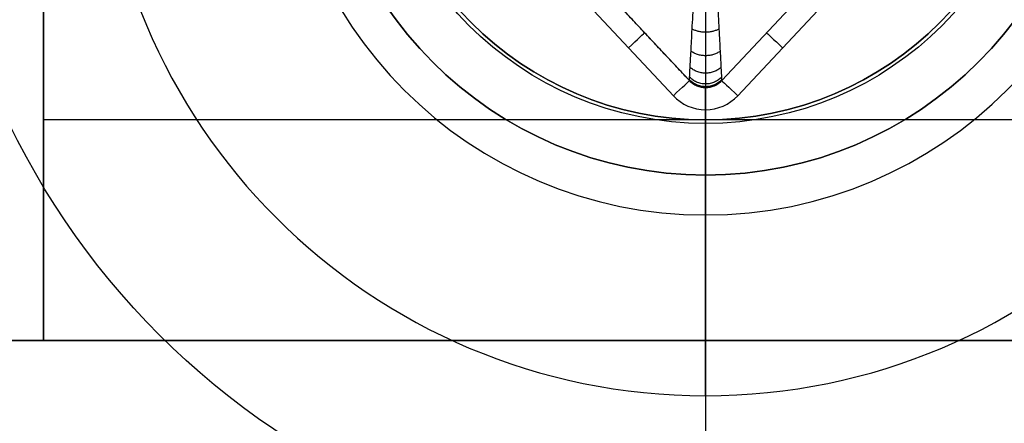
# Model space of a CAD drawing. Header units: millimetres. Extents: x -645 to 645, y -195 to 195.
# Tile 33 of 87: x -433.11 to -428.65, y 41.62 to 43.45. Entities that reach past the tile are written whole.
import ezdxf

# ---------------------------------------------------------------- set-up
doc = ezdxf.new("R2010")
doc.units = ezdxf.units.MM
doc.header["$MEASUREMENT"] = 0
doc.layers.add('Predefinito', color=7, linetype='Continuous', true_color=0x000000)

# ---------------------------------------------------------------- blocks, each defined once
blk = doc.blocks.new('156000095064')
at = {"layer": 'Predefinito'}
for p, q in [((-42, -451, 0.25), (-42, 451, 0.25)), ((-49, 433, -2.75), (-42.0318, 433, -2.75))]:
    blk.add_line(p, q, dxfattribs=at)
at = {"layer": 'Predefinito', "extrusion": (0, 1, 0)}
blk.add_arc((43, -2.5, 433), 1, 180, 270, dxfattribs=at)
at = {"layer": 'Predefinito'}
for points in [[(-42, 451, -2), (-42, 442, -2), (-42, 433, -2)], [(-42, -451, 3), (-42, 0, 3), (-42, 451, 3)], [(-43, 433, -3.5), (-46, 433, -3.5), (-49, 433, -3.5)], [(-49, 433, -2), (-45.5, 433, -2), (-42, 433, -2)], [(-43, -433, -3.5), (-43, 0, -3.5), (-43, 433, -3.5)], [(-42, 433, -2), (-42, 433, -2.25), (-42, 433, -2.5)], [(-42, 433, -2.5), (-42, 0, -2.5), (-42, -433, -2.5)]]:
    blk.add_open_spline(points, degree=2, dxfattribs=at)
blk = doc.blocks.new('156000096064')
at = {"layer": 'Predefinito'}
for q in [(-41.5, 430, -7), (-43.25, 430, -4.4984)]:
    blk.add_line((-43.25, 430, -5.25), q, dxfattribs=at)
for centre, radius in [((-45, 430, -5.431), 1.931), ((-45, 430, -4.8742), 1.75)]:
    blk.add_circle(centre, radius, dxfattribs=at)
for centre, radius, start, end in [((-45, 430, -7), 3.5, 0, 180), ((-45, 430, -5.25), 1.75, 0, 180), ((-45, 430, -4.4984), 1.75, 0, 180), ((-45, 430, -7), 3.5, 180, 0), ((-45, 430, -5.25), 1.75, 180, 0), ((-45, 430, -4.4984), 1.75, 180, 0)]:
    blk.add_arc(centre, radius, start, end, dxfattribs=at)
blk = doc.blocks.new('210000055013')
at = {"layer": 'Predefinito'}
for p, q in [((-1.3904, 0.146, 8), (-0.9565, 0.5523, 8)), ((-1.322, 0.073, 7.9), (-0.8882, 0.4793, 7.9)), ((-1.322, 0.073, 7.7), (-0.8882, 0.4793, 7.7)), ((-1.1051, 0.2761, 7.5), (-1.1051, 0.2761, 7.9)), ((-2.75, 0, 8), (-1.4537, 0, 8)), ((-1.5, 0, 6), (-2.75, 0, 8)), ((1.5, 0), (-1.5, 0)), ((-1.5, 0), (-1.5, 0, 6)), ((-1.3537, 0, 7.5), (-1.3537, 0, 7.9)), ((-0.8882, -0.4793, 7.5), (-1.322, -0.073, 7.5)), ((-0.8882, -0.4793, 7.9), (-1.322, -0.073, 7.9)), ((-1.322, -0.073, 7.5), (-1.322, -0.073, 7.9)), ((-0.8882, -0.4793, 7.7), (-1.322, -0.073, 7.7)), ((-0.9565, -0.5523, 8), (-1.3904, -0.146, 8)), ((-1.1051, -0.2761, 7.5), (-1.1051, -0.2761, 7.9))]:
    blk.add_line(p, q, dxfattribs=at)
for centre, radius in [((0, 0, 6.026), 1.5162), ((0, 0, 3), 1.5)]:
    blk.add_circle(centre, radius, dxfattribs=at)
for centre, radius, start, end in [((0, 0, 8), 2.75, 0, 180), ((0, 0, 6), 1.5, 0, 180), ((0, 0), 1.5, 0, 180), ((-1.2537, 0, 8), 0.2, 133.118, 226.882), ((-1.2537, 0, 7.9), 0.1, 133.118, 226.882), ((-1.2537, 0, 7.7), 0.1, 133.118, 226.882), ((0, 0, 8), 2.75, 180, 0), ((0, 0, 6), 1.5, 180, 0), ((0, 0), 1.5, 180, 0)]:
    blk.add_arc(centre, radius, start, end, dxfattribs=at)
at = {"layer": 'Predefinito', "extrusion": (0.729947, 0.683504, 0)}
blk.add_arc((1.0569, 7.9, -0.6179), 0.1, 90, 180, dxfattribs=at)
at = {"layer": 'Predefinito', "extrusion": (0.729947, 0.683504, -3.96211e-14)}
blk.add_arc((1.0569, 7.9, -0.9151), 0.1, 90, 180, dxfattribs=at)
at = {"layer": 'Predefinito', "extrusion": (0, 1, 0)}
blk.add_arc((1.4537, 7.9), 0.1, 90, 180, dxfattribs=at)
at = {"layer": 'Predefinito', "extrusion": (0.729947, -0.683504, -3.407e-14)}
blk.add_arc((-1.0569, 7.9, -0.9151), 0.1, 0, 90, dxfattribs=at)
at = {"layer": 'Predefinito', "extrusion": (0.729947, -0.683504, 0)}
blk.add_arc((-1.0569, 7.9, -0.6179), 0.1, 0, 90, dxfattribs=at)
at = {"layer": 'Predefinito'}
for points in [[(-1.322, 0.073, 7.5), (-1.1051, 0.2761, 7.5), (-0.8882, 0.4793, 7.5)], [(-1.322, 0.073, 7.9), (-1.322, 0.073, 7.7), (-1.322, 0.073, 7.5)]]:
    blk.add_open_spline(points, degree=2, dxfattribs=at)
for points, weights in [([(-1.322, -0.073, 7.5), (-1.4, 0, 7.5), (-1.322, 0.073, 7.5)], [1, 0.683503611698, 1]), ([(-1.3183, -0.0728, 7.4264), (-1.3951, 0, 7.4181), (-1.3183, 0.0728, 7.4264)], [1, 0.685613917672, 1]), ([(-1.307, -0.0722, 7.3531), (-1.3807, 0, 7.3371), (-1.307, 0.0722, 7.3531)], [1, 0.691860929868, 1]), ([(-1.2623, -0.0698, 7.2094), (-1.3246, 0, 7.1818), (-1.2623, 0.0698, 7.2094)], [1, 0.71565548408, 1]), ([(-1.1888, -0.066, 7.072), (-1.2364, 0, 7.0391), (-1.1888, 0.066, 7.072)], [1, 0.751505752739, 1]), ([(-1.0882, -0.0607, 6.9439), (-1.1213, 0, 6.9116), (-1.0882, 0.0607, 6.9439)], [1, 0.794938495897, 1])]:
    blk.add_rational_spline(points, weights, degree=2, dxfattribs=at)
for points, knots in [([(-1.322, 0.073, 7.5), (-1.322, 0.073, 7.4754), (-1.3208, 0.0729, 7.4509), (-1.3158, 0.0727, 7.4019), (-1.312, 0.0725, 7.3774), (-1.297, 0.0717, 7.3045), (-1.2821, 0.0709, 7.2565), (-1.2425, 0.0688, 7.1624), (-1.2179, 0.0675, 7.1165), (-1.1597, 0.0644, 7.0276), (-1.126, 0.0627, 6.9848), (-1.0503, 0.0587, 6.9031), (-1.0083, 0.0565, 6.8643), (-0.9168, 0.0516, 6.7915), (-0.8673, 0.049, 6.7576), (-0.7621, 0.0435, 6.6953), (-0.7062, 0.0405, 6.667), (-0.5894, 0.0344, 6.6165), (-0.5284, 0.0312, 6.5944), (-0.4655, 0.0279, 6.5757)], [0, 0, 0, 0, 0.086807, 0.086807, 0.173614, 0.173614, 0.347228, 0.347228, 0.520841, 0.520841, 0.694455, 0.694455, 0.868069, 0.868069, 1.041683, 1.041683, 1.215296, 1.215296, 1.38891, 1.38891, 1.38891, 1.38891]), ([(-0.4655, -0.0279, 6.5757), (-0.5284, -0.0312, 6.5944), (-0.5894, -0.0344, 6.6165), (-0.7062, -0.0405, 6.667), (-0.7621, -0.0435, 6.6953), (-0.8673, -0.049, 6.7576), (-0.9168, -0.0516, 6.7915), (-1.0083, -0.0565, 6.8643), (-1.0503, -0.0587, 6.9031), (-1.126, -0.0627, 6.9848), (-1.1597, -0.0644, 7.0276), (-1.2179, -0.0675, 7.1165), (-1.2425, -0.0688, 7.1624), (-1.2821, -0.0709, 7.2565), (-1.297, -0.0717, 7.3045), (-1.312, -0.0725, 7.3774), (-1.3158, -0.0727, 7.4019), (-1.3208, -0.0729, 7.4509), (-1.322, -0.073, 7.4754), (-1.322, -0.073, 7.5)], [-1.38891, -1.38891, -1.38891, -1.38891, -1.215296, -1.215296, -1.041683, -1.041683, -0.868069, -0.868069, -0.694455, -0.694455, -0.520841, -0.520841, -0.347228, -0.347228, -0.173614, -0.173614, -0.086807, -0.086807, 0, 0, 0, 0])]:
    blk.add_open_spline(points, degree=3, knots=knots, dxfattribs=at)
blk.add_rational_spline([(-0.4666, 0, 6.5719), (-0.5302, 0, 6.5898), (-0.5918, 0, 6.611), (-0.7101, 0, 6.6593), (-0.7669, 0, 6.6867), (-0.8744, 0, 6.7469), (-0.9252, 0, 6.7799), (-1.0198, 0, 6.8511), (-1.0635, 0, 6.8894), (-1.1429, 0, 6.9705), (-1.1784, 0, 7.0134), (-1.2405, 0, 7.1031), (-1.2669, 0, 7.1499), (-1.3099, 0, 7.2465), (-1.3262, 0, 7.2961), (-1.3426, 0, 7.3719), (-1.3468, 0, 7.3974), (-1.3523, 0, 7.4486), (-1.3537, 0, 7.4743), (-1.3537, 0, 7.5)], [0.980211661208, 0.975405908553, 0.969807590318, 0.957369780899, 0.950528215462, 0.936051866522, 0.928416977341, 0.912930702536, 0.905079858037, 0.88985863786, 0.882490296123, 0.869015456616, 0.862913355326, 0.852742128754, 0.848679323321, 0.844556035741, 0.843508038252, 0.84210587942, 0.841751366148, 0.841751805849], degree=3, knots=[5.103911, 5.103911, 5.103911, 5.103911, 5.25132, 5.25132, 5.398729, 5.398729, 5.546139, 5.546139, 5.693548, 5.693548, 5.840957, 5.840957, 5.988367, 5.988367, 6.135776, 6.135776, 6.209481, 6.209481, 6.283185, 6.283185, 6.283185, 6.283185], dxfattribs=at)
blk = doc.blocks.new('Assem1')
at = {"layer": 'Predefinito', "extrusion": (-9.47324e-17, -4.75787e-32, -1), "rotation": 270}
blk.add_blockref('156000095064', (0, 0, 601), dxfattribs=at)
at = {"layer": 'Predefinito', "extrusion": (-3.42477e-17, 6.10623e-16, -1), "rotation": 270}
blk.add_blockref('156000096064', (0, -0.5, 602), dxfattribs=at)
at = {"layer": 'Predefinito', "rotation": 90}
blk.add_blockref('210000055013', (-430, 44.5, -603), dxfattribs=at)

msp = doc.modelspace()

# ---------------------------------------------------------------- block references
at = {"layer": 'Predefinito'}
msp.add_blockref('Assem1', (0, 0), dxfattribs=at)

doc.saveas('drawing.dxf')
